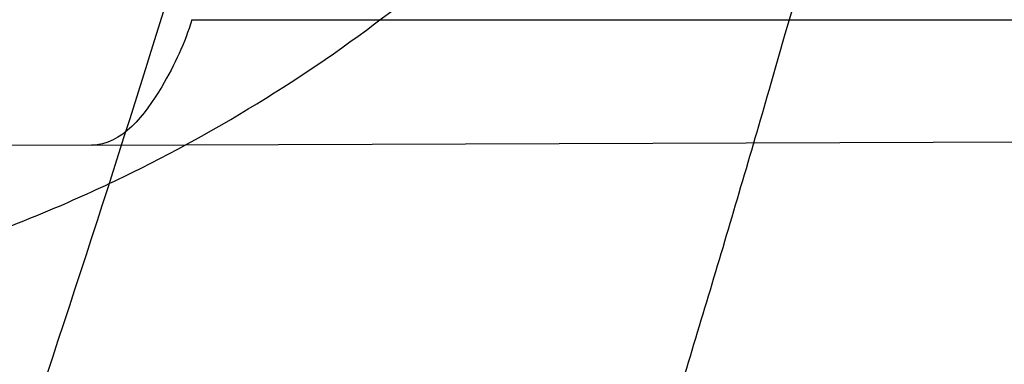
# Model space of a CAD drawing. Header units: millimetres. Extents: x 0 to 297, y 0 to 210.
# Tile 37 of 256: x 141.71843 to 141.74149, y 90.69252 to 90.70059. Entities that reach past the tile are written whole.
import ezdxf

# ---------------------------------------------------------------- set-up
doc = ezdxf.new("R2010")
doc.units = ezdxf.units.MM
doc.header["$LTSCALE"] = 16.335
doc.layers.get('0').update_dxf_attribs({"linetype": 'CONTINUOUS'})
for name, color, linetype in [('01_GLOBAL', 7, 'CONTINUOUS'), ('INTFCLR_1', 7, 'CONTINUOUS'), ('INTFCLR_144815', 7, 'CONTINUOUS')]:
    doc.layers.add(name, color=color, linetype=linetype)

msp = doc.modelspace()

# ---------------------------------------------------------------- linework, layer by layer
at = {"color": 7, "linetype": 'Continuous'}
msp.add_circle((142.5788034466, 92.2083412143), 3.42, dxfattribs=at)
at = {"color": 9, "linetype": 'Continuous'}
msp.add_arc((142.5788034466, 92.2083412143), 3.3761688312, 182.9674534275, 267.0325465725, dxfattribs=at)
at = {"layer": '01_GLOBAL', "color": 7, "linetype": 'Continuous'}
msp.add_circle((142.5788034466, 92.2083412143), 3.465, dxfattribs=at)
at = {"layer": 'INTFCLR_1', "color": 9, "linetype": 'Continuous'}
for p, q in [((141.7224650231, 90.7005895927), (141.7996998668, 90.7005895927)), ((141.7201135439, 90.6976483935), (141.7990226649, 90.6979238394))]:
    msp.add_line(p, q, dxfattribs=at)
at = {"layer": 'INTFCLR_1', "color": 6, "linetype": 'Continuous'}
msp.add_line((141.7201135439, 90.6976483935), (141.6490417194, 90.697400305), dxfattribs=at)
for radius in [0.5431065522, 0.5161422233]:
    msp.add_arc((141.273551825, 90.84008959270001), radius, 270, 90.00000002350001, dxfattribs=at)
at = {"layer": 'INTFCLR_1', "color": 9, "linetype": 'Continuous'}
msp.add_arc((141.273551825, 90.84008959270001), 0.4693968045, 341.6462381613, 344.91416282, dxfattribs=at)
for points, knots in [([(141.7564146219, 90.67214758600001), (141.7574831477, 90.6750551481), (141.7595771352, 90.68092625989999), (141.7635668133, 90.69283277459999), (141.7700402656, 90.7142045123), (141.7760428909, 90.73928884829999), (141.7800065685, 90.7617077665), (141.7816728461, 90.7731553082), (141.7825328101, 90.7797764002), (141.7845176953, 90.7963988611), (141.7865801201, 90.82480135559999), (141.786249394, 90.85831129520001), (141.7846909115, 90.8800272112), (141.783710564, 90.8900544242), (141.7829887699, 90.8967234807), (141.7807586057, 90.9147232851), (141.7756949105, 90.94354598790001), (141.7683980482, 90.97168599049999), (141.7631787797, 90.98838778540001), (141.7612158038, 90.9943618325), (141.7582294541, 91.0031618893), (141.7514922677, 91.0215597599), (141.7398577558, 91.04856209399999), (141.7266081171, 91.07407256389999), (141.7173713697, 91.0897744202), (141.7130543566, 91.096763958), (141.7101864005, 91.1013200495), (141.7024300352, 91.1133026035), (141.6894327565, 91.1316928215), (141.6713790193, 91.1540805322), (141.6560874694, 91.1708617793), (141.64540551, 91.18158825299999), (141.6394993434, 91.18726746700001), (141.6313044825, 91.1949266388), (141.6198341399, 91.2049554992), (141.6074179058, 91.2146860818), (141.5999877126, 91.21997005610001), (141.5969902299, 91.2219990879), (141.595231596, 91.2231656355), (141.5931919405, 91.2244765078), (141.5909359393, 91.2258549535), (141.5889565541, 91.22699033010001), (141.587260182, 91.2278794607), (141.5858677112, 91.2285262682), (141.5847587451, 91.228921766), (141.5839916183, 91.22910084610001), (141.5833474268, 91.229003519), (141.5832219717, 91.22839726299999), (141.5835311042, 91.22772715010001), (141.5840679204, 91.2267985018), (141.5849352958, 91.22562953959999), (141.5860911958, 91.2242042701), (141.587545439, 91.22253261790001), (141.5892822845, 91.2206136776), (141.5909074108, 91.2188652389), (141.5923395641, 91.21734229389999), (141.5948337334, 91.21470682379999), (141.5989725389, 91.2103803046), (141.6073909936, 91.20154652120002), (141.6165855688, 91.19163585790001), (141.6249614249, 91.18216354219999), (141.6301387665, 91.17614023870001), (141.6384641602, 91.1662523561), (141.6512098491, 91.1502285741), (141.6679191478, 91.126915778), (141.680013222, 91.107884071), (141.6879313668, 91.094337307), (141.6933038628, 91.08480936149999), (141.702572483, 91.0674180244), (141.7149508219, 91.0411554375), (141.7234902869, 91.0192594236), (141.7274621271, 91.00790684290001)], [0, 0, 0, 0, 0.0103790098, 0.0208837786, 0.0420711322, 0.08518383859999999, 0.1071959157, 0.1183352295, 0.1239409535, 0.1295662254, 0.1744257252, 0.2192335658, 0.2417179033, 0.2473538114, 0.2529901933, 0.2641930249, 0.3081221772, 0.3509242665, 0.3614865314, 0.3667493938, 0.3719931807, 0.3926229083, 0.4323809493, 0.4704125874, 0.488853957, 0.4934075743, 0.4979380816, 0.506891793, 0.541232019, 0.5733300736, 0.6031972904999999, 0.6172524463, 0.624045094, 0.6306497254, 0.6548348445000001, 0.6750681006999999, 0.6834748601, 0.6853777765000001, 0.68719583, 0.6905456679, 0.6935010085, 0.6960526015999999, 0.698191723, 0.6999112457, 0.7012080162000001, 0.7020916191, 0.7026257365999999, 0.703100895, 0.7038825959, 0.7050751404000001, 0.7066972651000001, 0.7087491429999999, 0.7112254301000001, 0.7141189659, 0.7174213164, 0.7192231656, 0.7211235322, 0.729579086, 0.7392841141, 0.7620097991, 0.7748694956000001, 0.7816475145, 0.7886215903, 0.818178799, 0.8502213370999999, 0.88468242, 0.8936821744, 0.9027945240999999, 0.9213302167, 0.9597016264, 1, 1, 1, 1]), ([(141.589474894, 91.22708959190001), (141.5901302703, 91.2270894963), (141.5934664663, 91.2257697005), (141.5972968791, 91.2235292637), (141.6010154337, 91.2211904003), (141.6028021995, 91.2200263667), (141.6058484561, 91.21800314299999), (141.6133970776, 91.21273816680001), (141.6260174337, 91.20304741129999), (141.6376862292, 91.1930563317), (141.6460232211, 91.1854269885), (141.6520280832, 91.1797738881), (141.6628847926, 91.1691018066), (141.6784293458, 91.15240674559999), (141.6967876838, 91.1301309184), (141.7100118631, 91.1118246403), (141.7179037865, 91.099896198), (141.7208202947, 91.09536318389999), (141.7252087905, 91.0884116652), (141.734595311, 91.0728013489), (141.748064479, 91.04743455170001), (141.7598995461, 91.0205684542), (141.766753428, 91.0022608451), (141.7697904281, 90.99350690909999), (141.7717861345, 90.9875658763), (141.7770905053, 90.9709626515), (141.7845086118, 90.94298471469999), (141.7896594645, 90.91431187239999), (141.7919274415, 90.89640779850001), (141.7926613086, 90.8897756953), (141.793657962, 90.87980496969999), (141.795242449, 90.8582113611), (141.7955788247, 90.82488434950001), (141.7934815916, 90.79663997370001), (141.7914638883, 90.7801127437), (141.7905895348, 90.7735282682), (141.788895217, 90.7621430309), (141.7848639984, 90.73984187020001), (141.7787596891, 90.71489416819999), (141.7721799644, 90.6936469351), (141.768123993, 90.6818069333), (141.7659952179, 90.6759685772), (141.7649089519, 90.6730772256)], [0, 0, 0, 0, 0.0031306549, 0.0166311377, 0.0214593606, 0.0240790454, 0.0268205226, 0.0389267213, 0.0680356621, 0.1027866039, 0.1122691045, 0.1220183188, 0.1421809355, 0.1849822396, 0.2309158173, 0.2799873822, 0.2927706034, 0.2992370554, 0.3057353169, 0.3320403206, 0.3862319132, 0.4428084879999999, 0.4721383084, 0.4795908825, 0.487069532, 0.5020757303, 0.5628487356, 0.6251729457, 0.6410612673, 0.6490543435, 0.6570463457, 0.6889269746, 0.7524526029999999, 0.8160592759, 0.8240370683, 0.8319876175, 0.8477879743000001, 0.8790177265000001, 0.9402188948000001, 0.970317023, 0.9852457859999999, 1, 1, 1, 1]), ([(141.7274621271, 91.00790684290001), (141.7315912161, 90.9961048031), (141.7390893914, 90.97185256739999), (141.7462276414, 90.94067982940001), (141.7497519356, 90.91986040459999), (141.7511690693, 90.91003879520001), (141.7520562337, 90.903430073), (141.7542266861, 90.88522496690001), (141.7563129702, 90.8552042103), (141.7560193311, 90.8250769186), (141.75492511, 90.80665849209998), (141.7544248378, 90.79993719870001), (141.7535799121, 90.7899339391), (141.7512498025, 90.76863348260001), (141.7458257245, 90.73651859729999), (141.7391945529, 90.7098498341), (141.7346932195, 90.69454437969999), (141.7328673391, 90.6885424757), (141.7295794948, 90.67824709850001), (141.7226337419, 90.6583743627), (141.7115361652, 90.63128552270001), (141.7001192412, 90.60802526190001), (141.6927555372, 90.5944485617), (141.6900841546, 90.589659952), (141.6861147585, 90.582673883), (141.6775648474, 90.56827510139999), (141.6639972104, 90.5475548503), (141.6473654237, 90.5249373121), (141.6353721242, 90.510182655), (141.6284582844, 90.5020841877), (141.6258517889, 90.4990615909), (141.6214530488, 90.49403413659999), (141.6133270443, 90.48498786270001), (141.6044845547, 90.4755649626), (141.5965053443, 90.4672222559), (141.5917239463, 90.4622035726), (141.5879282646, 90.458105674), (141.5854794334, 90.455268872), (141.5841304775, 90.4534756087), (141.5835709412, 90.4525240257), (141.5832318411, 90.4518413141), (141.5833749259, 90.4509528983), (141.5852684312, 90.45133920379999), (141.5873513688, 90.45233756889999), (141.5911230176, 90.4543766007), (141.5947207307, 90.45666834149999), (141.5976748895, 90.4586369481), (141.5995705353, 90.45994039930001), (141.602756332, 90.46217006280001), (141.6078515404, 90.4659004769), (141.6149715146, 90.47143524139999), (141.62561538, 90.4801941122), (141.6351418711, 90.48873792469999), (141.6434777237, 90.4967321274), (141.649452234, 90.502628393), (141.6602195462, 90.51373015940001), (141.6755659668, 90.5310421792), (141.6935858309, 90.5540599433), (141.7064887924, 90.5729162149), (141.7141583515, 90.5851797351), (141.7169899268, 90.589838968), (141.721250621, 90.59698783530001), (141.7303494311, 90.61303956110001), (141.743335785, 90.63909440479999), (141.7522698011, 90.66086912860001), (141.7564146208, 90.6721475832)], [0, 0, 0, 0, 0.0419354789, 0.08505031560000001, 0.1071497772, 0.1127379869, 0.1183317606, 0.1295131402, 0.1742263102, 0.2191466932, 0.230445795, 0.2361065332, 0.241751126, 0.2641147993, 0.3079545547, 0.3508736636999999, 0.3561840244, 0.3614616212, 0.3719139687, 0.3924297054, 0.4320526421, 0.4700131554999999, 0.4792642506, 0.483852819, 0.4884035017, 0.5062126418, 0.5400088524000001, 0.5714206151, 0.6003317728, 0.6037560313, 0.6071340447, 0.6137178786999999, 0.6261602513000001, 0.6479155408, 0.6570536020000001, 0.6648783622, 0.6711643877, 0.6757843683, 0.6774462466, 0.6786751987, 0.6794900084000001, 0.6799813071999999, 0.6813020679, 0.6842478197, 0.6888651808, 0.6950795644, 0.6987591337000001, 0.70073729, 0.7027989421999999, 0.7117993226, 0.7219139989, 0.7330405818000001, 0.7580265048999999, 0.7648041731, 0.7717766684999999, 0.7861782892, 0.816667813, 0.8493175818, 0.8841610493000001, 0.8932352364, 0.8978283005, 0.9024468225, 0.9211469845, 0.9596997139, 1, 1, 1, 1]), ([(141.5894748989, 90.4530895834), (141.5892979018, 90.4530896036), (141.5888645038, 90.453175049), (141.5888868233, 90.45395412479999), (141.5893505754, 90.4547556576), (141.5901524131, 90.4559470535), (141.5913747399, 90.4574296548), (141.5929802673, 90.4592514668), (141.5949656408, 90.4613878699), (141.5971947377, 90.4637206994), (141.5996190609, 90.4662163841), (141.6031782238, 90.46985252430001), (141.6105296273, 90.4773399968), (141.6195432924, 90.486704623), (141.6278287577, 90.4956995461), (141.6323134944, 90.500698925), (141.6349707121, 90.50370456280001), (141.642015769, 90.5117541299), (141.6542358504, 90.5264206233), (141.6711890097, 90.54891642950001), (141.6850238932, 90.56953556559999), (141.6937443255, 90.58386952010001), (141.6977917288, 90.5908225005), (141.7005148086, 90.5955870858), (141.7080176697, 90.6090898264), (141.7196527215, 90.63222718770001), (141.7309710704, 90.65919529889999), (141.7380553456, 90.6789827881), (141.7414080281, 90.689232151), (141.74326968, 90.6952065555), (141.7478571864, 90.7104352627), (141.754617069, 90.7369742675), (141.7601493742, 90.7689508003), (141.7625257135, 90.7901596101), (141.7633872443, 90.80011831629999), (141.7638973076, 90.8068091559), (141.7650129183, 90.8251434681), (141.7653124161, 90.8551382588), (141.7631848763, 90.8850242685), (141.7609722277, 90.9031442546), (141.7600677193, 90.9097228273), (141.758622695, 90.9195008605), (141.7550282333, 90.9402318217), (141.7477475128, 90.9712699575), (141.7401050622, 90.9953997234), (141.7358975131, 91.00714062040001)], [0, 0, 0, 0, 0.0008731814, 0.0017184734, 0.0032338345, 0.0055641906, 0.008732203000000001, 0.0127298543, 0.0175349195, 0.0231216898, 0.028646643, 0.0346996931, 0.0482229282, 0.0804128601, 0.09881585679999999, 0.1085510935, 0.1135452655, 0.1186072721, 0.1613234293, 0.207686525, 0.2575125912, 0.2837456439, 0.2904463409, 0.297201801, 0.3108185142, 0.3666506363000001, 0.4248611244, 0.4549770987, 0.470314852, 0.4780577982, 0.4858479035, 0.548777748, 0.6130125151, 0.6457681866, 0.6540348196, 0.6623247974, 0.6788712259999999, 0.7446474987, 0.8101274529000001, 0.8265054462, 0.8346996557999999, 0.8428862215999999, 0.8752668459, 0.9384715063, 1, 1, 1, 1]), ([(141.6958671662, 90.6981893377), (141.698433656, 90.6981445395), (141.7034540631, 90.6982793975), (141.7096179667, 90.69924003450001), (141.7137092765, 90.7004070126), (141.7159732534, 90.70122378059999), (141.7192989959, 90.7025997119), (141.7230048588, 90.704701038), (141.726347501, 90.70733904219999), (141.7281837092, 90.7090247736), (141.7309102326, 90.71178808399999), (141.7333296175, 90.71493252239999), (141.735423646, 90.7183375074), (141.7367812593, 90.7207627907), (141.7383099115, 90.7239335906), (141.739603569, 90.727241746), (141.7405003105, 90.7299804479), (141.7408992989, 90.73138212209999), (141.7410849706, 90.7320895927)], [0, 0, 0, 0, 0.1247146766, 0.2435008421, 0.3019244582, 0.3311631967, 0.3603924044, 0.476776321, 0.5364413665, 0.5670062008, 0.5978287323, 0.7250159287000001, 0.7583747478, 0.7920548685, 0.8600121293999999, 0.9292166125, 0.9644627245, 1, 1, 1, 1]), ([(141.6983404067, 90.6928052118), (141.7009977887, 90.69273130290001), (141.706202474, 90.69284905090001), (141.7125904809, 90.6938994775), (141.71681314, 90.6952039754), (141.7191501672, 90.69611795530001), (141.7226016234, 90.6976791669), (141.7264346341, 90.7000660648), (141.7298505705, 90.70303972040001), (141.7317341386, 90.7049481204), (141.7345542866, 90.7081090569), (141.7370258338, 90.71168504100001), (141.7391594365, 90.71553273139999), (141.7405452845, 90.71829831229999), (141.7421088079, 90.72191030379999), (141.7434201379, 90.7256713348), (141.7443280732, 90.7287864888), (141.744730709, 90.7303814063), (141.7449175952, 90.7311866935)], [0, 0, 0, 0, 0.1201969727, 0.2347797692, 0.2913273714, 0.3197232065, 0.3481872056, 0.4625770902, 0.5220076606, 0.5526740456, 0.5837559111, 0.7134942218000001, 0.7478563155, 0.7826955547, 0.8533137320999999, 0.9256470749, 0.9626222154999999, 1, 1, 1, 1]), ([(141.61273008, 90.67269251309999), (141.6143726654, 90.6726638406), (141.6176493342, 90.6726096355), (141.624148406, 90.6725159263), (141.6321670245, 90.67243353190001), (141.6401107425, 90.67244085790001), (141.6456045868, 90.67253517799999), (141.648705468, 90.67262181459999), (141.6532393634, 90.67278600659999), (141.6598566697, 90.67317359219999), (141.6670633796, 90.67399855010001), (141.6719314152, 90.6748543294), (141.6746304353, 90.6754273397), (141.6785316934, 90.6763565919), (141.6841702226, 90.678099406), (141.6894975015, 90.6805576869), (141.6928218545, 90.6824880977), (141.6949836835, 90.6838589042), (141.6986429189, 90.6864834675), (141.7024900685, 90.68999368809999), (141.7055248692, 90.69343114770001), (141.7072010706, 90.6955349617), (141.7096882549, 90.6988765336), (141.7131115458, 90.7043347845), (141.7163165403, 90.7108605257), (141.7186127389, 90.7163941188), (141.7207486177, 90.7221746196), (141.7221187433, 90.7266150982), (141.7229346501, 90.7296165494)], [0, 0, 0, 0, 0.0354707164, 0.0707566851, 0.1403369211, 0.2086101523, 0.2422620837, 0.2589694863, 0.2755870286, 0.3402183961, 0.4020447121, 0.4320711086, 0.4469021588, 0.461611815, 0.5186591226, 0.5740110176, 0.587810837, 0.6016461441, 0.6292660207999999, 0.6849553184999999, 0.7135897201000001, 0.7282126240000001, 0.7430221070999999, 0.8035181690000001, 0.8669700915, 0.8997737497, 0.9328434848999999, 1, 1, 1, 1]), ([(141.6126829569, 90.66999547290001), (141.6143666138, 90.6699462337), (141.6177254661, 90.6698516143), (141.6243884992, 90.6696801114), (141.6326107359, 90.66950606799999), (141.6407575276, 90.6694308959), (141.6463926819, 90.6694744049), (141.6495733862, 90.6695347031), (141.6542230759, 90.66966247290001), (141.6610086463, 90.67000670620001), (141.6683993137, 90.6708081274), (141.673390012, 90.6716654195), (141.676155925, 90.6722444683), (141.680153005, 90.67318969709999), (141.685930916, 90.67497628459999), (141.6913812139, 90.67752002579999), (141.6947761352, 90.6795256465), (141.6969868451, 90.68095099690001), (141.70072872, 90.6836903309), (141.7046534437, 90.6873568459), (141.7077403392, 90.6909473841), (141.7094457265, 90.693148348), (141.7119795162, 90.6966517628), (141.7154600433, 90.7023775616), (141.7187063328, 90.7092150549), (141.7210287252, 90.7150168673), (141.7231884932, 90.7210848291), (141.7245692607, 90.7257434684), (141.725390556, 90.7288917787)], [0, 0, 0, 0, 0.0352840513, 0.0703885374, 0.1396222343, 0.2075595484, 0.24104394, 0.2576664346, 0.2741994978, 0.3384817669, 0.3999443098, 0.4297839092, 0.4445208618, 0.4591331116, 0.5158220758, 0.5708773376, 0.584618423, 0.5984078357, 0.62596322, 0.6816730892, 0.7104014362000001, 0.7250935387, 0.7399872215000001, 0.8009607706, 0.865102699, 0.8983215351, 0.931842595, 1, 1, 1, 1])]:
    msp.add_open_spline(points, degree=3, knots=knots, dxfattribs=at)
at = {"layer": 'INTFCLR_1', "color": 6, "linetype": 'Continuous'}
for points, knots in [([(141.6277114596, 91.22708959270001), (141.62722335, 91.22708959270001), (141.6272941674, 91.2251154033), (141.6286240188, 91.2237135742), (141.6303773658, 91.2209404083), (141.6330579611, 91.2176754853), (141.636536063, 91.21338186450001), (141.6409148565, 91.2081556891), (141.6460561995, 91.2020006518), (141.6515635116, 91.19533394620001), (141.6570035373, 91.1886267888), (141.6620669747, 91.18224014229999), (141.6667156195, 91.1762455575), (141.6709428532, 91.17066993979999), (141.6747632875, 91.16552206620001), (141.678203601, 91.1607902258), (141.6812975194, 91.15645408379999), (141.684076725, 91.1524886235), (141.6865629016, 91.14888322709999), (141.6887839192, 91.1456142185), (141.6907670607, 91.14265455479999), (141.6925435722, 91.139969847), (141.6941233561, 91.1375556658), (141.6955259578, 91.1353899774), (141.6967707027, 91.1334503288), (141.6978866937, 91.13169669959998), (141.6988796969, 91.1301244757), (141.6997620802, 91.12871811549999), (141.7005836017, 91.12740101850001), (141.7014128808, 91.12606327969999), (141.7023097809, 91.1246072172), (141.7032931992, 91.12299941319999), (141.7043734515, 91.121219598), (141.7055619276, 91.1192446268), (141.706875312, 91.1170411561), (141.7083246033, 91.11458304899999), (141.7099237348, 91.11183694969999), (141.7116817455, 91.10877663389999), (141.7136163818, 91.10535704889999), (141.7157436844, 91.1015316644), (141.7180830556, 91.0972414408), (141.7206593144, 91.0924115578), (141.7234900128, 91.0869698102), (141.726590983, 91.0808326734), (141.7299816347, 91.0738979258), (141.7336899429, 91.06602274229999), (141.7377398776, 91.05703497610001), (141.7421529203, 91.0467148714), (141.7469453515, 91.0347982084), (141.7521299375, 91.02090744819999), (141.7576364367, 91.0047235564), (141.7631009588, 90.9866925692), (141.7681397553, 90.9675743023), (141.7724835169, 90.948235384), (141.7760959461, 90.928843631), (141.7789762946, 90.9094758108), (141.7811396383, 90.8901288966), (141.78259316, 90.8708485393), (141.7833500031, 90.85161596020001), (141.7834187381, 90.8324615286), (141.782807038, 90.8133676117), (141.7815194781, 90.7943366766), (141.7795595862, 90.7753839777), (141.7769236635, 90.75647136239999), (141.7736112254, 90.7376240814), (141.7696058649, 90.7188012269), (141.7649044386, 90.700026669), (141.7595680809, 90.6815608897), (141.7539109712, 90.6643011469), (141.7483372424, 90.6489785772), (141.7431614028, 90.6358921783), (141.7384031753, 90.6246472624), (141.7340415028, 90.6149110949), (141.7300563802, 90.60642995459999), (141.7264192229, 90.5989959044), (141.7231040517, 90.5924542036), (141.7200858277, 90.5866790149), (141.7173473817, 90.581575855), (141.7148681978, 90.57706222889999), (141.7126227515, 90.5730569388), (141.7105887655, 90.5694929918), (141.7087453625, 90.56631374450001), (141.7070795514, 90.563481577), (141.705579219, 90.560962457), (141.7042282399, 90.55871863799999), (141.7030062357, 90.55670860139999), (141.701896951, 90.554899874), (141.7008702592, 90.5532389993), (141.6998448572, 90.5515926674), (141.698741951, 90.54983502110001), (141.697495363, 90.547864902), (141.6960930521, 90.5456696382), (141.6945138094, 90.5432229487), (141.6927331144, 90.5404962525), (141.6907308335, 90.5374685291), (141.6884841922, 90.5341192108), (141.6859642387, 90.5304209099), (141.6831423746, 90.52634758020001), (141.6799866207, 90.5218758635), (141.6764721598, 90.51699345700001), (141.6725652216, 90.5116795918), (141.668231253, 90.50591584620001), (141.6634587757, 90.49971750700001), (141.6582464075, 90.493104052), (141.6526341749, 90.48615232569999), (141.646910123, 90.4792048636), (141.6415439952, 90.4727739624), (141.6369559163, 90.4673043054), (141.633315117, 90.4628207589), (141.6305101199, 90.4594209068), (141.6286771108, 90.45653647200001), (141.6273060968, 90.45510292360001), (141.6272194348, 90.45308959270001), (141.6277114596, 90.45308959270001)], [0, 0, 0, 0, 0.0017146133, 0.0041239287, 0.0077631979, 0.0127375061, 0.019147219, 0.0271011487, 0.0367138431, 0.0473099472, 0.0574795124, 0.0670486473, 0.07593967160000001, 0.0841262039, 0.0916267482, 0.0984583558, 0.1046766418, 0.1103381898, 0.1154683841, 0.1200606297, 0.1242209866, 0.1279830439, 0.1313690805, 0.1343557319, 0.1370466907, 0.1394649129, 0.141657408, 0.1435788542, 0.1452969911, 0.147110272, 0.1491076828, 0.1513042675, 0.1537308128, 0.1564212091, 0.1594011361, 0.1627417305, 0.1664450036, 0.1705638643, 0.1751393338, 0.1802462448, 0.1859394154, 0.1923045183, 0.1994748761, 0.2074861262, 0.2164579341, 0.2265900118, 0.2380620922, 0.2510852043, 0.2660147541, 0.2831767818, 0.3031618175, 0.3260557, 0.3493456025, 0.3725974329, 0.3956655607, 0.4186206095, 0.4413650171, 0.4640353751, 0.4865253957, 0.5089623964, 0.531306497, 0.5536180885, 0.5759523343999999, 0.598223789, 0.6206818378, 0.6431588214, 0.6658101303, 0.6886542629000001, 0.710664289, 0.7296002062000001, 0.7459208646, 0.7600932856, 0.7724882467, 0.7833944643, 0.793008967, 0.8015592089, 0.8091555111, 0.8158987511, 0.8219029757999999, 0.8272448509, 0.832028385, 0.8363175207, 0.8401542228, 0.8435703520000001, 0.8466171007, 0.8493545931, 0.8518335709, 0.8540704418, 0.8562135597, 0.8586467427, 0.8613594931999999, 0.864403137, 0.8677972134, 0.87158895, 0.8758429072, 0.8805481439, 0.8857559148, 0.8915631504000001, 0.8979547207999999, 0.9049814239, 0.9126947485, 0.9211229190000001, 0.9303127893, 0.9401736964, 0.9507020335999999, 0.9616958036, 0.9717974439, 0.9801138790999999, 0.9868020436, 0.9920080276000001, 0.9957951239, 0.9982716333, 1, 1, 1, 1]), ([(141.6277114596, 90.45308959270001), (141.628171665, 90.45308959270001), (141.6293857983, 90.4535584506), (141.6315047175, 90.4546851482), (141.6344755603, 90.4566024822), (141.6382959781, 90.45932618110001), (141.6430293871, 90.46297042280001), (141.6486619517, 90.46758769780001), (141.6548706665, 90.47298156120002), (141.6611699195, 90.47874448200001), (141.6671157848, 90.4844418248), (141.6725640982, 90.4898702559), (141.6775235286, 90.49499331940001), (141.6820174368, 90.4997851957), (141.6860792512, 90.50424019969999), (141.6897364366, 90.50835687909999), (141.6930192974, 90.51213812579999), (141.695970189, 90.5156093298), (141.6986132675, 90.51877794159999), (141.7009775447, 90.5216603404), (141.7030883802, 90.5242738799), (141.7049778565, 90.526646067), (141.7066938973, 90.528827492), (141.7083843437, 90.53100071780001), (141.7101852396, 90.53334413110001), (141.7120971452, 90.53586602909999), (141.7139888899, 90.53839686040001), (141.7158471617, 90.5409158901), (141.7177807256, 90.5435730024), (141.719921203, 90.54655873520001), (141.7223135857, 90.5499520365), (141.7249869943, 90.55381783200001), (141.7279695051, 90.558226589), (141.7312859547, 90.56325135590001), (141.7349620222, 90.56898214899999), (141.739037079, 90.5755449), (141.7435494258, 90.58308452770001), (141.7485344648, 90.591778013), (141.7540294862, 90.6018595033), (141.760066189, 90.61360340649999), (141.766684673, 90.62742065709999), (141.7737557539, 90.64350792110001), (141.780825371, 90.6613597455), (141.7874356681, 90.68018148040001), (141.7933066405, 90.6992600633), (141.7983875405, 90.71840914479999), (141.8026952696, 90.7376081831), (141.8062277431, 90.7567556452), (141.8090134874, 90.77590353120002), (141.811058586, 90.7949702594), (141.8123825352, 90.81398619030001), (141.8129971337, 90.83293247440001), (141.8129122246, 90.8518123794), (141.8121342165, 90.87063713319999), (141.8106673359, 90.8893947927), (141.8085112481, 90.9080934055), (141.8056642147, 90.9267302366), (141.8021262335, 90.9452767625), (141.7978831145, 90.9637745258), (141.7929277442, 90.9822003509), (141.7872355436, 91.0005755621), (141.7808222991, 91.0188067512), (141.7739442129, 91.03620618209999), (141.7670434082, 91.0519657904), (141.7605810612, 91.0655293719), (141.7546880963, 91.07706645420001), (141.7493295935, 91.08696962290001), (141.7444701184, 91.0955139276), (141.7400702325, 91.1029297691), (141.7360941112, 91.1093927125), (141.7325006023, 91.1150506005), (141.7292596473, 91.12001098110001), (141.726339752, 91.12437206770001), (141.7237187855, 91.128203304), (141.7213647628, 91.13157857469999), (141.7192605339, 91.1345456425), (141.717372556, 91.1371689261), (141.7156764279, 91.13949490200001), (141.7140548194, 91.1416921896), (141.7123690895, 91.1439503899), (141.7105117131, 91.1464071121), (141.7085985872, 91.1489024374), (141.7066793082, 91.1513715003), (141.7047357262, 91.15383994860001), (141.7026024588, 91.1565116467), (141.7002196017, 91.15944934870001), (141.69755058, 91.1626834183), (141.6945697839, 91.1662275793), (141.6912418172, 91.1701004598), (141.6875371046, 91.1743119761), (141.6834171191, 91.178874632), (141.6788518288, 91.1837864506), (141.6738154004, 91.18903530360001), (141.6682758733, 91.1946010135), (141.6622344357, 91.2004349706), (141.6557918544, 91.2063757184), (141.6493931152, 91.21197413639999), (141.6435362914, 91.2168073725), (141.6386043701, 91.22062540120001), (141.6346411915, 91.223465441), (141.6315795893, 91.22545094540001), (141.6294126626, 91.22660901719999), (141.6281767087, 91.22708959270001), (141.6277114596, 91.22708959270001)], [0, 0, 0, 0, 0.0015510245, 0.0042404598, 0.008161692, 0.0134191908, 0.0200669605, 0.0282845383, 0.0379646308, 0.04778133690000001, 0.0570562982, 0.0657163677, 0.0737008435, 0.0810864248, 0.08785639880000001, 0.09401872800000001, 0.09964461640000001, 0.1047327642, 0.1093734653, 0.1135510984, 0.1172970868, 0.1206958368, 0.1237721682, 0.1266512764, 0.1299751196, 0.1337328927, 0.1373171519, 0.1406241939, 0.1442827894, 0.1483924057, 0.1530055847, 0.1582756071, 0.1642330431, 0.1709447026, 0.1785661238, 0.1871788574, 0.1969791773, 0.2081785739, 0.2209513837, 0.2356728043, 0.2526768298, 0.2725784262, 0.2948857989, 0.3173719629, 0.3397942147, 0.362144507, 0.3841260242, 0.4060931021, 0.4277499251, 0.4493238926, 0.4707068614, 0.4919794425, 0.5131973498, 0.5343237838, 0.5554641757, 0.5765947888, 0.5977467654, 0.6189899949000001, 0.6402145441, 0.6616941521, 0.6832817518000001, 0.7050322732, 0.7268136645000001, 0.7463228, 0.7630041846, 0.7774428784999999, 0.7899800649, 0.8009502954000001, 0.8105690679, 0.8190401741, 0.8265233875, 0.8331581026, 0.8390096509, 0.8442114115, 0.8488026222, 0.8528784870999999, 0.8564706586, 0.8596954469, 0.8625805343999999, 0.8656744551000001, 0.8691928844, 0.8729603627, 0.8762716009, 0.879732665, 0.8835489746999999, 0.8877941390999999, 0.8924809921, 0.8976810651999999, 0.9034017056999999, 0.9096904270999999, 0.916584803, 0.9241199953, 0.932290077, 0.9411002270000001, 0.9505839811, 0.960593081, 0.9706330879, 0.9792338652, 0.9861845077, 0.991642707, 0.9956806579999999, 0.9984319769, 1, 1, 1, 1]), ([(141.7224650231, 90.7005895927), (141.7222948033, 90.70004090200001), (141.7217947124, 90.6989363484), (141.7208264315, 90.6976508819), (141.7201135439, 90.6976483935)], [0, 0, 0, 0, 0.4462458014, 1, 1, 1, 1])]:
    msp.add_open_spline(points, degree=3, knots=knots, dxfattribs=at)
at = {"layer": 'INTFCLR_144815', "color": 6, "linetype": 'Continuous'}
for radius in [0.5743020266, 0.5472855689]:
    msp.add_circle((141.273551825, 90.84008959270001), radius, dxfattribs=at)
for radius, start, end in [(0.7917112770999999, 313.9937911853, 154.5150993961), (0.7647112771, 312.9543589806, 154.5144414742), (0.73941501, 282.2440355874, 71.2863570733), (0.5834285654, 308.490992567, 51.50900743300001), (0.6104450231, 316.9838592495, 43.0161407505), (0.5760164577, 313.9992414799, 46.00075850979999)]:
    msp.add_arc((141.273551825, 90.84008959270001), radius, start, end, dxfattribs=at)
at = {"layer": 'INTFCLR_144815', "color": 9, "linetype": 'Continuous'}
for centre, radius, start, end in [((141.273551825, 90.84008959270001), 0.7345008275, 292.4997540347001, 54.0964566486), ((141.2735550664, 90.84009111), 0.6625959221, 292.4997540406, 54.09645665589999), ((141.2735749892, 90.84009512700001), 0.6513931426, 311.2505121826, 48.7494878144), ((141.2735518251, 90.84008959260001), 0.5937131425, 314.0862202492, 45.9137797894), ((141.273551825, 90.84008959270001), 0.5795156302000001, 313.8592910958, 46.1407088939), ((141.273551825, 90.84008959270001), 0.5757241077, 314.0319604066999, 45.9680396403)]:
    msp.add_arc(centre, radius, start, end, dxfattribs=at)
at = {"layer": 'INTFCLR_144815', "color": 6, "linetype": 'Continuous'}
for points, knots in [([(141.6746009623, 90.43958975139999), (141.6743294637, 90.43959473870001), (141.6739346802, 90.44051627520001), (141.6745467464, 90.4413356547), (141.6750158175, 90.4423304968), (141.6756162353, 90.44328992), (141.6763427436, 90.4444157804), (141.6772268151, 90.4456987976), (141.6782605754, 90.44714833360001), (141.6794495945, 90.44876833), (141.6807951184, 90.4505653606), (141.6822994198, 90.4525454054), (141.6839649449, 90.45471611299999), (141.6857956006, 90.45708743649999), (141.6877946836, 90.4596693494), (141.6899625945, 90.4624689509), (141.6922956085, 90.46548894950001), (141.6947877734, 90.46873001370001), (141.6974360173, 90.4721973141), (141.7002434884, 90.4759050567), (141.7032142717, 90.479869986), (141.7063442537, 90.4840993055), (141.7096232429, 90.48859288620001), (141.7130388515, 90.4933481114), (141.7165811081, 90.4983662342), (141.7202374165, 90.50364521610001), (141.7239937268, 90.50918105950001), (141.7278347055, 90.5149677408), (141.731743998, 90.52099726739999), (141.735704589, 90.5272598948), (141.7396991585, 90.53374437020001), (141.7437104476, 90.540438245), (141.7477216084, 90.5473282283), (141.7517165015, 90.5544005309), (141.7556799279, 90.56164117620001), (141.7595977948, 90.56903626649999), (141.7634572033, 90.57657217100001), (141.767246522, 90.5842357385), (141.7709553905, 90.5920144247), (141.7745746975, 90.5998964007), (141.7780965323, 90.60787062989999), (141.7815140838, 90.6159268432), (141.7848215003, 90.6240554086), (141.7880144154, 90.63224886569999), (141.7910827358, 90.6404831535), (141.7940232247, 90.64874868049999), (141.7968372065, 90.6570474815), (141.7995279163, 90.6653897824), (141.8020958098, 90.6737784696), (141.8045374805, 90.68220316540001), (141.8068514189, 90.6906590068), (141.8090350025, 90.6991353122), (141.811086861, 90.7076240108), (141.8130074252, 90.7161235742), (141.8147973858, 90.72463376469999), (141.8164574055, 90.7331545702), (141.8179878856, 90.74168503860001), (141.8193889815, 90.750222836), (141.8206608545, 90.75876512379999), (141.8218038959, 90.7673101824), (141.8228186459, 90.77585753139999), (141.8237055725, 90.7844065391), (141.8244651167, 90.7929567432), (141.8250976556, 90.80150752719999), (141.8256035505, 90.8100588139), (141.825983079, 90.8186102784), (141.8262364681, 90.8271620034), (141.8263638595, 90.8357137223), (141.8263653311, 90.8442655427), (141.8262408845, 90.8528172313), (141.825990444, 90.8613689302), (141.8256138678, 90.8699203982), (141.8251109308, 90.8784716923), (141.8244813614, 90.887022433), (141.8237248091, 90.89557247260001), (141.8228408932, 90.9041213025), (141.821829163, 90.912668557), (141.8206891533, 90.9212135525), (141.8194203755, 90.92975547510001), (141.8180223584, 90.9382932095), (141.8164946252, 90.9468255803), (141.8148367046, 90.9553513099), (141.8130483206, 90.963868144), (141.8111294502, 90.9723729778), (141.8090801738, 90.9808627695), (141.8069004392, 90.98933536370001), (141.8045900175, 90.9977893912), (141.8021489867, 91.00622242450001), (141.7995780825, 91.01463013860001), (141.7968786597, 91.02300697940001), (141.794052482, 91.0313470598), (141.7911015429, 91.0396447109), (141.7880284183, 91.0478935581), (141.7848363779, 91.0560864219), (141.7815294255, 91.0642154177), (141.7781123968, 91.07227190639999), (141.7745910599, 91.08024645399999), (141.7709722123, 91.0881288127), (141.7672637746, 91.0959079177), (141.7634748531, 91.1035719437), (141.7596157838, 91.11110838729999), (141.7556981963, 91.11850409), (141.7517349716, 91.12574544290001), (141.7477402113, 91.1328185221), (141.7437291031, 91.139709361), (141.7397177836, 91.14640416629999), (141.7357230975, 91.1528896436), (141.7317622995, 91.15915334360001), (141.7278527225, 91.165183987), (141.7240113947, 91.17097180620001), (141.7202546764, 91.17650879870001), (141.7165979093, 91.18178892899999), (141.7130551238, 91.18680822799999), (141.7096387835, 91.1915648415), (141.7063596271, 91.1960589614), (141.7032265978, 91.2002926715), (141.7002468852, 91.2042696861), (141.6974259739, 91.20799513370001), (141.6947677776, 91.2114752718), (141.6922747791, 91.2147172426), (141.689948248, 91.21772876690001), (141.6877884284, 91.2205179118), (141.6857947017, 91.2230929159), (141.6839658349, 91.225461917), (141.6823001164, 91.22763286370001), (141.6807955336, 91.2296132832), (141.6794499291, 91.23141037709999), (141.6782609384, 91.2330304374), (141.6772266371, 91.234480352), (141.6763438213, 91.235762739), (141.6756133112, 91.23689083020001), (141.6750243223, 91.237843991), (141.6745991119, 91.2386960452), (141.6741632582, 91.23944360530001), (141.6741898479, 91.240581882), (141.6746009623, 91.240589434)], [0, 0, 0, 0, 0.0009311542, 0.0023661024, 0.0034197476, 0.004708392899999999, 0.006238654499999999, 0.0080169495, 0.0100497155, 0.0123440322, 0.0149074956, 0.0177478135, 0.0208710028, 0.0242896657, 0.0280205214, 0.0320682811, 0.0364316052, 0.0411066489, 0.04608797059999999, 0.0513925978, 0.0570544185, 0.0630770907, 0.069434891, 0.0761294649, 0.08315356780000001, 0.09049758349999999, 0.0981493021, 0.1060937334, 0.1143137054, 0.1227901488, 0.1315025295, 0.1404294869, 0.1495493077, 0.1588404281, 0.1682819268, 0.1778537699, 0.1875370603, 0.197314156, 0.207168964, 0.217086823, 0.2270545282, 0.2370604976, 0.2470942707, 0.2571461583, 0.2672135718, 0.2772260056, 0.2872285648, 0.2972614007, 0.3072826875, 0.3173107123, 0.3273382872, 0.3373435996, 0.3473246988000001, 0.3572841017, 0.367223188, 0.3771444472, 0.387051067, 0.3969410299, 0.4068119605, 0.4166652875, 0.4265028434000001, 0.4363264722, 0.4461370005, 0.4559367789, 0.4657270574, 0.4755104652, 0.4852884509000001, 0.4950636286, 0.5048374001, 0.5146124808, 0.5243903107, 0.5341735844, 0.5439637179, 0.5537632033, 0.5635732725, 0.5733961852, 0.5832332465, 0.5930862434, 0.6029564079, 0.6128446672, 0.6227518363, 0.6326790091, 0.6426268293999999, 0.6525927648, 0.6625749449, 0.6725742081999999, 0.6825911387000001, 0.6926266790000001, 0.7026779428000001, 0.7127386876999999, 0.7228052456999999, 0.7328732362, 0.7429368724, 0.7529895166, 0.7630233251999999, 0.7730292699, 0.7829971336, 0.7929151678, 0.8027701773, 0.8125475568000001, 0.8222311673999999, 0.8318035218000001, 0.8412455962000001, 0.8505374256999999, 0.8596580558, 0.8685859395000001, 0.8772993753, 0.8857769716, 0.8939982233, 0.9019439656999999, 0.9095970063, 0.9169424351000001, 0.9239679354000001, 0.9306640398, 0.9370242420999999, 0.9430448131, 0.9487246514, 0.9540648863, 0.9590688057, 0.9637413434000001, 0.9680887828, 0.9721183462, 0.9758379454, 0.9792560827, 0.9823810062, 0.9852211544, 0.9877847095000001, 0.9900792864, 0.992112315, 0.993890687, 0.995421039, 0.9967097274, 0.9977633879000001, 0.9985900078, 1, 1, 1, 1]), ([(141.6876600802, 91.22708959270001), (141.6873876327, 91.22708959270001), (141.6869901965, 91.2261607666), (141.6875708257, 91.2253271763), (141.6880138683, 91.224310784), (141.6885845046, 91.22333053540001), (141.6892758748, 91.22218000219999), (141.6901180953, 91.2208688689), (141.6911032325, 91.2193879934), (141.6922361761, 91.21773389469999), (141.693517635, 91.2159004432), (141.6949495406, 91.213881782), (141.696533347, 91.21167127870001), (141.6982702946, 91.2092621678), (141.7001613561, 91.20664723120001), (141.702206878, 91.20381933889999), (141.7044067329, 91.2007711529), (141.7067598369, 91.1974957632), (141.7092643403, 91.193986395), (141.7119171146, 91.1902371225), (141.7147138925, 91.18624270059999), (141.7176489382, 91.1819990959), (141.7207150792, 91.1775035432), (141.7239035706, 91.17275489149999), (141.7272041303, 91.1677537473), (141.7306050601, 91.1625025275), (141.7340933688, 91.1570055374), (141.737654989, 91.1512689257), (141.7412750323, 91.1453005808), (141.7449380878, 91.1391099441), (141.7486285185, 91.1327077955), (141.7523307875, 91.12610594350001), (141.7560297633, 91.1193168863), (141.759710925, 91.11235358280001), (141.7633605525, 91.10522919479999), (141.7669658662, 91.0979568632), (141.7705151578, 91.0905494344), (141.7739978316, 91.08301930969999), (141.7774044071, 91.0753783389), (141.7807265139, 91.06763769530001), (141.7839568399, 91.0598078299), (141.7870890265, 91.0518985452), (141.7901177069, 91.0439187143), (141.7930382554, 91.0358767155), (141.7958469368, 91.02777984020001), (141.7985405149, 91.0196351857), (141.8011165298, 91.0114486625), (141.8035728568, 91.0032261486), (141.8059080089, 90.9949723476), (141.8081207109, 90.9866920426), (141.8102101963, 90.97838888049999), (141.8121758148, 90.9700666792), (141.814017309, 90.9617281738), (141.8157344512, 90.95337641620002), (141.8173273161, 90.9450134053), (141.8187959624, 90.93664150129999), (141.8201406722, 90.9282620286), (141.8213616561, 90.9198768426), (141.8224592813, 90.9114868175), (141.823433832, 90.90309336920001), (141.8242856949, 90.8946969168), (141.8250151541, 90.8862985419), (141.8256225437, 90.8778984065), (141.8261081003, 90.8694973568), (141.8264720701, 90.8610953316), (141.826714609, 90.8526929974), (141.8268358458, 90.84429018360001), (141.8268358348, 90.8358874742), (141.8267145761, 90.82748467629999), (141.8264720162, 90.8190823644), (141.8261080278, 90.8106804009), (141.8256224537, 90.8022794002), (141.8250150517, 90.79387936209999), (141.8242855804, 90.78548105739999), (141.823433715, 90.7770847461), (141.8224591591, 90.7686913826), (141.8213615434, 90.7603015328), (141.8201405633, 90.7519164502), (141.818795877, 90.7435371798), (141.8173272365, 90.7351653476), (141.8157344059, 90.7268025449), (141.8140172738, 90.71845084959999), (141.8121758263, 90.7101125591), (141.8102102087, 90.7017903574), (141.8081207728, 90.6934873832), (141.805908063, 90.68520703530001), (141.8035729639, 90.67695340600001), (141.801116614, 90.66873079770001), (141.7985406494, 90.6605444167), (141.7958470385, 90.6523996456), (141.7930384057, 90.6443028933), (141.7901178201, 90.636260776), (141.7870891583, 90.6282809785), (141.7839569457, 90.6203716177), (141.7807266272, 90.6125417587), (141.7774045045, 90.60480106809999), (141.7739979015, 90.5971600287), (141.7705152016, 90.5896298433), (141.7669658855, 90.582222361), (141.7633605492, 90.5749499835), (141.759710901, 90.567825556), (141.7560297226, 90.56086222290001), (141.7523307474, 90.55407316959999), (141.748628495, 90.5474713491), (141.7449380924, 90.54106924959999), (141.7412750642, 90.5348786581), (141.737655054, 90.528910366), (141.7340934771, 90.5231738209), (141.7306052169, 90.5176769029), (141.7272043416, 90.5124257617), (141.7239038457, 90.50742470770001), (141.7207154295, 90.50267616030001), (141.7176493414, 90.4981806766), (141.7147143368, 90.4939371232), (141.7119175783, 90.4899427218), (141.7092648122, 90.4861934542), (141.7067603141, 90.4826840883), (141.7044071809, 90.4794086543), (141.702207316, 90.4763604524), (141.700161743, 90.4735324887), (141.6982706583, 90.47091752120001), (141.6965336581, 90.4685083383), (141.6949498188, 90.466297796), (141.6935178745, 90.4642790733), (141.6922363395, 90.462445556), (141.691103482, 90.4607914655), (141.6901178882, 90.4593103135), (141.6892769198, 90.45799983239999), (141.6885816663, 90.4568471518), (141.6880221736, 90.45587298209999), (141.6876198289, 90.4550040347), (141.6872095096, 90.4542385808), (141.687244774, 90.45308959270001), (141.6876600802, 90.45308959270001)], [0, 0, 0, 0, 0.0009748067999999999, 0.0024843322, 0.0035889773, 0.0049377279, 0.0065370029, 0.0083930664, 0.0105121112, 0.0129009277, 0.0155662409, 0.0185155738, 0.0217561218, 0.0252958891, 0.029142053, 0.0333024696, 0.0377835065, 0.0425919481, 0.0477324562, 0.0532095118, 0.059024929, 0.0651792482, 0.071670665, 0.0784946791, 0.0856442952, 0.09310988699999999, 0.1008792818, 0.1089378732, 0.1172690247, 0.1258543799, 0.1346742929, 0.1437082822, 0.1529356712, 0.1623360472, 0.1718891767, 0.1815756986, 0.1913773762, 0.2012771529, 0.211259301, 0.2213094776, 0.2314148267, 0.2415638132, 0.2517458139, 0.2619526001, 0.2721754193, 0.2824085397, 0.2926450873, 0.3028812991, 0.3131119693, 0.3233349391, 0.3335463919, 0.3437455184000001, 0.3539296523, 0.3640990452, 0.3742517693, 0.3843890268, 0.3945097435, 0.4046157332, 0.4147062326, 0.4247836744, 0.4348478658, 0.4449015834, 0.4549448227, 0.4649806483, 0.4750093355, 0.4850340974, 0.4950553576, 0.5050763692, 0.5150976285, 0.5251223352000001, 0.5351510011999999, 0.5451866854, 0.5552299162, 0.5652834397, 0.5753475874, 0.5854247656, 0.5955152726, 0.6056208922, 0.6157416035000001, 0.6258785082, 0.6360313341, 0.6462002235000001, 0.6563845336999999, 0.6665832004, 0.6767949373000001, 0.6870173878, 0.6972484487, 0.7074841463, 0.7177211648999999, 0.7279537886, 0.7381770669, 0.7483834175, 0.7585658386, 0.7687147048, 0.7788200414, 0.7888703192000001, 0.7988525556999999, 0.8087524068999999, 0.8185541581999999, 0.8282407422, 0.8377939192, 0.8471943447, 0.8564217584, 0.8654556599, 0.8742755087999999, 0.8828608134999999, 0.8911918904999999, 0.8992503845, 0.907019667, 0.9144851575, 0.9216346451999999, 0.9284584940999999, 0.9349497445, 0.9411040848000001, 0.9469194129, 0.9523964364, 0.9575370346, 0.9623454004, 0.9668266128, 0.9709869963, 0.9748333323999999, 0.9783730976, 0.9816137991, 0.9845631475, 0.9872286, 0.9896174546, 0.9917366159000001, 0.9935927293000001, 0.995192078, 0.9965408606, 0.9976455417, 0.9985140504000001, 1, 1, 1, 1]), ([(141.7908088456, 90.84008959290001), (141.7908088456, 90.8347762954), (141.7906525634, 90.8241438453), (141.7899491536, 90.80819781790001), (141.7887751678, 90.792251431), (141.7871271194, 90.776305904), (141.7850015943, 90.7603638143), (141.7823948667, 90.74442991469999), (141.7793016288, 90.72851142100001), (141.7757175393, 90.7126188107), (141.7716413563, 90.69676642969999), (141.7670698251, 90.680975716), (141.7620073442, 90.66527174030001), (141.7564585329, 90.64968729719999), (141.7504384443, 90.6342639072), (141.7439673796, 90.6190510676), (141.7370796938, 90.6041105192), (141.7298227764, 90.5895143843), (141.7222605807, 90.5753482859), (141.7144767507, 90.56170595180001), (141.7065733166, 90.54868759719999), (141.6986695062, 90.5363951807), (141.6908948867, 90.52492250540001), (141.6833811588, 90.5143467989), (141.6762501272, 90.5047200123), (141.6696044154, 90.4960626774), (141.6635210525, 90.4883676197), (141.6580483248, 90.4816035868), (141.6532152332, 90.4757176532), (141.649021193, 90.4706547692), (141.6454650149, 90.4663430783), (141.6425175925, 90.4627414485), (141.6401862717, 90.4597543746), (141.6383808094, 90.4574452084), (141.6372501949, 90.4555080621), (141.6363191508, 90.4544341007), (141.6364430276, 90.45308959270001), (141.6367999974, 90.45308959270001)], [0, 0, 0, 0, 0.0373969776, 0.0748305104, 0.1123278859, 0.1499208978, 0.1876426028, 0.2255106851, 0.2635438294, 0.3017616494, 0.3401610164, 0.3787310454, 0.4174490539, 0.4562752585, 0.4951477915, 0.5339633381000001, 0.5726158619, 0.6109244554, 0.6486768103, 0.6856239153, 0.7214601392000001, 0.7558561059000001, 0.7884730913, 0.8189949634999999, 0.8471589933, 0.8727898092, 0.8958085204, 0.9161981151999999, 0.9340282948, 0.9494114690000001, 0.9624736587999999, 0.9733586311, 0.9821878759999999, 0.9890812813, 0.9941468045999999, 0.9974875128, 1, 1, 1, 1]), ([(141.6617698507, 90.43958975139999), (141.6615040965, 90.4395945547), (141.6610997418, 90.4404830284), (141.6617182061, 90.44128424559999), (141.6621863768, 90.4422460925), (141.6627882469, 90.44317635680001), (141.6635160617, 90.44426775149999), (141.6644022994, 90.44551214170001), (141.6654390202, 90.4469186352), (141.6666320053, 90.4484912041), (141.6679824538, 90.45023614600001), (141.669492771, 90.4521593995), (141.6711648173, 90.4542676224), (141.6730004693, 90.45656791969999), (141.6750016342, 90.4590682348), (141.6771699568, 90.4617769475), (141.6795068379, 90.4647030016), (141.6820130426, 90.46785547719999), (141.6846888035, 90.4712437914), (141.6875331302, 90.47487687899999), (141.6905433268, 90.4787625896), (141.6937142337, 90.48290664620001), (141.6970382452, 90.4873125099), (141.700505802, 90.49198182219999), (141.7041058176, 90.4969147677), (141.7078256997, 90.50210988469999), (141.7116512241, 90.50756361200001), (141.7155666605, 90.51327013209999), (141.7195551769, 90.519221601), (141.723599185, 90.5254083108), (141.7276807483, 90.5318189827), (141.7317819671, 90.5384410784), (141.7358853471, 90.54526115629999), (141.7399741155, 90.5522652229), (141.7440324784, 90.55943906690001), (141.7480458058, 90.56676855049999), (141.7520007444, 90.57423984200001), (141.7558852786, 90.5818396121), (141.7596887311, 90.5895551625), (141.763401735, 90.5973745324), (141.7670161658, 90.6052865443), (141.7705250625, 90.6132808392), (141.7739225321, 90.6213478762), (141.7772036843, 90.62947900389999), (141.7803644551, 90.6376662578), (141.7834015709, 90.6459024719), (141.7863124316, 90.6541811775), (141.7890950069, 90.6624965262), (141.7917478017, 90.6708433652), (141.7942696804, 90.6792168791), (141.7966599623, 90.6876130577), (141.7989181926, 90.6960280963), (141.8010442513, 90.7044589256), (141.8030381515, 90.71290260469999), (141.8049001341, 90.7213568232), (141.806630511, 90.7298193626), (141.8082297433, 90.7382885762), (141.8096983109, 90.74676286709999), (141.8110367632, 90.7552410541), (141.8122456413, 90.7637220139), (141.8133255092, 90.7722049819), (141.8142768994, 90.7806892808), (141.8151003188, 90.7891744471), (141.8157962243, 90.7976600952), (141.8163650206, 90.8061459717), (141.81680705, 90.81463191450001), (141.8171225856, 90.8231178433), (141.8173118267, 90.8316037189), (141.8173538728, 90.83726120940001), (141.8173538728, 90.8400895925)], [0, 0, 0, 0, 0.00181501, 0.0045946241, 0.006643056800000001, 0.0091526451, 0.0121366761, 0.0156081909, 0.0195807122, 0.0240687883, 0.0290862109, 0.0346476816, 0.0407671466, 0.0474603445, 0.0547437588, 0.0626358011, 0.0711532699, 0.0803146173, 0.09013637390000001, 0.1006350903, 0.1118217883, 0.1237004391, 0.136266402, 0.1495090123, 0.1634151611, 0.1779670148, 0.1931399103, 0.2089038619, 0.225223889, 0.2420611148, 0.2593736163, 0.2771176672, 0.2952488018, 0.3137228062, 0.3324966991, 0.3515294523, 0.3707824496, 0.3902198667, 0.4098089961, 0.4295201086, 0.4493266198, 0.4692049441, 0.4891342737, 0.5090965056, 0.5290766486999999, 0.5490606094, 0.5690374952, 0.588998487, 0.6089348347, 0.6288413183, 0.6487120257, 0.6685443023, 0.6883346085, 0.7080823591, 0.727785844, 0.7474459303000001, 0.7670626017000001, 0.7866380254, 0.8061732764, 0.8256710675, 0.8451338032, 0.8645648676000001, 0.88396741, 0.9033451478, 0.9227018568, 0.9420414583, 0.9613681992, 0.9806862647, 1, 1, 1, 1]), ([(141.697273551, 90.462254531), (141.6967799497, 90.4622631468), (141.6969977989, 90.4642114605), (141.6979966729, 90.4656783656), (141.6994788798, 90.468441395), (141.7016336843, 90.4716985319), (141.7044286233, 90.47589982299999), (141.7078886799, 90.48093683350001), (141.7120101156, 90.4869216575), (141.7166417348, 90.49368864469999), (141.7214502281, 90.5008184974), (141.7260779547, 90.50782619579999), (141.7303241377, 90.5143904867), (141.7341755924, 90.5204801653), (141.7376517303, 90.5260953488), (141.7407854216, 90.53125831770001), (141.7435925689, 90.5359738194), (141.7461025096, 90.54026471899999), (141.7483413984, 90.5441559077), (141.7503553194, 90.5477100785), (141.7523056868, 90.5511991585), (141.7542810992, 90.5547855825), (141.756251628, 90.55842150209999), (141.7580746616, 90.5618368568), (141.7596819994, 90.56489149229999), (141.7610993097, 90.5676182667), (141.7623496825, 90.57005015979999), (141.7635115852, 90.57233282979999), (141.7646807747, 90.5746540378), (141.7659513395, 90.5772036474), (141.7673560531, 90.5800568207), (141.7689129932, 90.58326245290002), (141.7706388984, 90.5868723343), (141.7725498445, 90.59094136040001), (141.7746595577, 90.59552519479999), (141.7769897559, 90.60070668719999), (141.7795554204, 90.6065679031), (141.7823768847, 90.6132141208), (141.7854814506, 90.6207895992), (141.7888947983, 90.62947330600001), (141.7926360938, 90.63948110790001), (141.796710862, 90.6510437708), (141.8011256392, 90.664508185), (141.8057663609, 90.6799921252), (141.8103228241, 90.6969747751), (141.8144933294, 90.714693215), (141.8181123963, 90.7325227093), (141.8211696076, 90.750411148), (141.8236662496, 90.768332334), (141.8256051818, 90.7862956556), (141.8269849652, 90.8042508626), (141.8278090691, 90.822188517), (141.8279920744, 90.8341294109), (141.8279920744, 90.8400895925)], [0, 0, 0, 0, 0.0036397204, 0.0085369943, 0.0157954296, 0.0255088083, 0.0378134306, 0.0528137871, 0.0706279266, 0.09136563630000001, 0.1132788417, 0.1340284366, 0.1532798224, 0.1709168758, 0.1871507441, 0.2019689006, 0.2154440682, 0.2276101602, 0.2386187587, 0.2485421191, 0.257728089, 0.268088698, 0.2787291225, 0.288218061, 0.2966314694, 0.3041773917, 0.3108751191, 0.3167920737, 0.3230614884, 0.3300369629, 0.337794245, 0.3465081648, 0.3563110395, 0.3672939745, 0.3796510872, 0.3935134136, 0.4091801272, 0.426821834, 0.4467452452, 0.4695381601, 0.4956096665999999, 0.5255127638, 0.5599184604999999, 0.6000687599, 0.6446728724, 0.6895337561, 0.7342496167, 0.7787833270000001, 0.8233104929, 0.8676315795, 0.9119694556, 0.9560574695, 1, 1, 1, 1]), ([(141.854556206, 90.84008959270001), (141.854556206, 90.83417305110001), (141.854365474, 90.8223264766), (141.8535059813, 90.80455875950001), (141.8520698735, 90.7867894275), (141.8500539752, 90.7690314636), (141.8474538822, 90.7512931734), (141.8442648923, 90.7335864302), (141.840482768, 90.71592810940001), (141.8361049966, 90.69834174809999), (141.8311322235, 90.6808588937), (141.8255700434, 90.66352007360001), (141.819431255, 90.6463765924), (141.8127387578, 90.6294920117), (141.8055286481, 90.61294345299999), (141.7978537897, 90.59682216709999), (141.7897868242, 90.5812328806), (141.7814226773, 90.5662917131), (141.7728785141, 90.5521208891), (141.7642909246, 90.5388414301), (141.7558091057, 90.5265629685), (141.7475842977, 90.51537331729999), (141.7397583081, 90.50533020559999), (141.7324520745, 90.49645676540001), (141.7257590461, 90.48874302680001), (141.7197426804, 90.48215179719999), (141.7144386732, 90.4766265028), (141.7098617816, 90.47210311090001), (141.7060075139, 90.46850908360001), (141.702872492, 90.46579321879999), (141.7004230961, 90.46386425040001), (141.6986830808, 90.46273699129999), (141.6976587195, 90.4622478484), (141.6972735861, 90.4622545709)], [0, 0, 0, 0, 0.0421262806, 0.0843423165, 0.1266346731, 0.1690355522, 0.2115703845, 0.2542598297, 0.2971145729, 0.3401274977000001, 0.3832739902, 0.4265077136, 0.469754, 0.5129025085, 0.5558024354, 0.5982549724, 0.6400077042, 0.6807572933, 0.7201506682, 0.7578062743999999, 0.7933380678, 0.8263892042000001, 0.8566710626, 0.8839813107, 0.9082202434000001, 0.9293779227, 0.9475164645, 0.9627449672, 0.9751972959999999, 0.9850122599, 0.9923225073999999, 0.9972574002, 1, 1, 1, 1])]:
    msp.add_open_spline(points, degree=3, knots=knots, dxfattribs=at)
at = {"layer": 'INTFCLR_144815', "color": 9, "linetype": 'Continuous'}
for points, knots in [([(141.8533455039, 90.8179330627), (141.8529190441, 90.8061551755), (141.8513183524, 90.78159272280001), (141.8474486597, 90.7508728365), (141.8438969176, 90.7304407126), (141.8420895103, 90.72111488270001), (141.8408454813, 90.7149504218), (141.837312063, 90.6984219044), (141.8306732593, 90.67219554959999), (141.821756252, 90.6439589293), (141.8148692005, 90.624960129), (141.8108170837, 90.6144540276), (141.804778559, 90.5993972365), (141.7973401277, 90.5824400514), (141.7894060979, 90.5660284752), (141.7848866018, 90.5570843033), (141.7783364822, 90.54447930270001), (141.7685658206, 90.52684997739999), (141.7554714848, 90.5052530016), (141.7448756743, 90.4890025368), (141.738252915, 90.4792587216), (141.7354010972, 90.47511814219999), (141.7336146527, 90.47253649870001), (141.7292505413, 90.4662696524), (141.7230303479, 90.45746705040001), (141.7172796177, 90.4492894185), (141.714361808, 90.44480364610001), (141.7130874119, 90.442766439), (141.7119969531, 90.4407813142), (141.7112616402, 90.4392199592), (141.711189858, 90.4382226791), (141.7113927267, 90.4380457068)], [0, 0, 0, 0, 0.0858001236, 0.1790833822, 0.2252548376, 0.2367557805, 0.2482389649, 0.2710367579, 0.3598009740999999, 0.445061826, 0.4864888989, 0.5069045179, 0.5270361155, 0.6045890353, 0.6416374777, 0.6597341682, 0.6775421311, 0.7450519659, 0.8064210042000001, 0.8613741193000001, 0.8862623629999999, 0.8921897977, 0.8979757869, 0.909117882, 0.9477859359, 0.9764348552, 0.98192108, 0.9867019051, 0.9940016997, 0.9980401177, 1, 1, 1, 1]), ([(141.7249601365, 90.4438689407), (141.7247582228, 90.4440337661), (141.7248397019, 90.4450281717), (141.7256174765, 90.4465381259), (141.7267474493, 90.44848919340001), (141.728069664, 90.4504844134), (141.7310967, 90.4548924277), (141.7370457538, 90.4629257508), (141.7434730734, 90.4715800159), (141.7479832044, 90.47774564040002), (141.7498291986, 90.48028577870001), (141.7527754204, 90.4843593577), (141.7596144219, 90.49394405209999), (141.7705545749, 90.509935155), (141.7840762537, 90.5312006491), (141.7941717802, 90.54857626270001), (141.800939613, 90.5610029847), (141.805605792, 90.5698146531), (141.8137939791, 90.5859779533), (141.8214775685, 90.60269546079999), (141.8277168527, 90.61754704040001), (141.8319004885, 90.6279025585), (141.8390087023, 90.6466237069), (141.8482154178, 90.6744584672), (141.8550758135, 90.70033718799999), (141.8587265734, 90.71664735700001), (141.8600113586, 90.72272789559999), (141.8618775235, 90.73192464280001), (141.8655443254, 90.75207124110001), (141.8691796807, 90.7796341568), (141.870798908, 90.8010958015), (141.8712619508, 90.8099494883)], [0, 0, 0, 0, 0.0019511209, 0.0060578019, 0.0135221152, 0.0184240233, 0.0240553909, 0.0535050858, 0.0932797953, 0.1047395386, 0.110689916, 0.1167852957, 0.1423727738, 0.1988288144, 0.2618001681, 0.3309746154, 0.3492045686, 0.3677228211, 0.4056116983, 0.4848284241, 0.5053718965, 0.5261970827, 0.5684309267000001, 0.6552565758, 0.7455309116, 0.7687000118, 0.7803679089, 0.7920523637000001, 0.8389465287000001, 0.9336333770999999, 1, 1, 1, 1])]:
    msp.add_open_spline(points, degree=3, knots=knots, dxfattribs=at)

doc.saveas('drawing.dxf')
